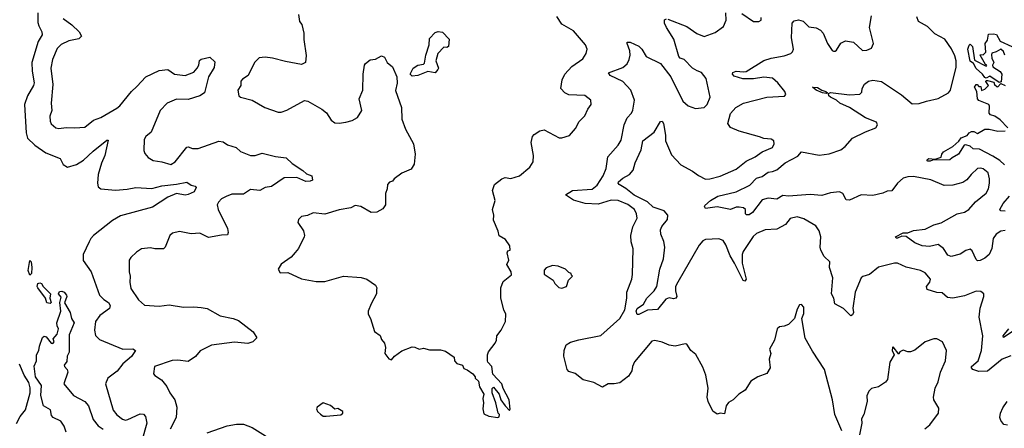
# Model space of a CAD drawing. Extents: x 2293878 to 2522763, y 823964 to 1006972.
# Tile 121 of 256: x 2325346 to 2332120, y 963330 to 966138. Entities that reach past the tile are written whole.
import ezdxf

# ---------------------------------------------------------------- set-up
doc = ezdxf.new("R2010")
doc.units = 0

msp = doc.modelspace()

# ---------------------------------------------------------------- linework, layer by layer
at = {"layer": '0CON20XD'}
for points in [[(2325470, 966185), (2325470.7, 966119.3), (2325476.9, 966095), (2325498.9, 966055), (2325500.6, 966035), (2325472.3, 965987.7), (2325430.8, 965845), (2325432, 965785), (2325444.6, 965705.4), (2325441.5, 965685), (2325399.2, 965615), (2325378.9, 965555), (2325391.5, 965361.5), (2325399.7, 965325), (2325450, 965275), (2325525, 965224.1), (2325624.2, 965185), (2325645, 965144), (2325675, 965125.8), (2325737, 965143), (2325785, 965171.9), (2325851.9, 965235), (2325945, 965310), (2325955, 965310), (2325931.1, 965205), (2325908.5, 965151.5), (2325886.8, 965075), (2325881.1, 965015), (2325885, 964990), (2325905, 964975.7), (2326005, 964967.3), (2326085, 964972.7), (2326145, 964984.4), (2326255, 964979.2), (2326325, 964997.3), (2326425, 965006.9), (2326495, 965020.7), (2326525, 965001.4), (2326554.4, 964994.4), (2326560.6, 964985), (2326546.4, 964955), (2326505, 964936.9), (2326485, 964932.5), (2326425, 964943.3), (2326365, 964918.7), (2326259.4, 964850.6), (2326038.9, 964791.1), (2325985, 964758.5), (2325855, 964656.4), (2325835.5, 964635), (2325825, 964611.2), (2325781.9, 964525), (2325782.6, 964482.6), (2325836.9, 964405), (2325895.5, 964245.5), (2325924.2, 964215), (2325958.1, 964195), (2325969.4, 964175), (2325965, 964154.3), (2325898.6, 964105), (2325868.1, 964065), (2325861.5, 964005), (2325868.3, 963968.3), (2325895, 963940.6), (2326055, 963874), (2326123.6, 963876.4), (2326142.5, 963865), (2326115, 963824.2), (2326055, 963774.3), (2326017.1, 963722.9), (2325952, 963675), (2325936.1, 963636.1), (2325990, 963455), (2326013.3, 963423.3), (2326054, 963394), (2326075, 963386.7), (2326091.2, 963391.2), (2326175, 963430), (2326197.3, 963427.3), (2326211.5, 963411.5), (2326220, 963365), (2326187, 963245)], [(2329805, 966141.2), (2329935, 966091.5), (2330005, 966043.5), (2330055, 966023.3), (2330129.7, 966050.3), (2330187.8, 966092.2), (2330205.6, 966135), (2330204, 966185)], [(2325645, 966145.8), (2325705, 966103.3), (2325755.3, 966055.3), (2325770.8, 966025), (2325752.5, 966007.5), (2325685, 965993.8), (2325631.7, 965968.3), (2325605, 965940), (2325571.2, 965865), (2325561.1, 965805), (2325573, 965693), (2325562.1, 965565), (2325566.5, 965515), (2325554.4, 965475), (2325555, 965440), (2325562.6, 965422.6), (2325595, 965395.8), (2325615, 965390), (2325665, 965397.8), (2325724.4, 965394.4), (2325795, 965400), (2325855, 965448.6), (2325905, 965466.7), (2326015, 965530), (2326035, 965546), (2326114.7, 965645.3), (2326151.5, 965678.5), (2326215, 965745.6), (2326305, 965790), (2326365, 965796), (2326410, 965765), (2326485, 965755.6), (2326545, 965777.1), (2326568.1, 965805), (2326579.2, 965825), (2326583.2, 965856.8), (2326595, 965867.5), (2326655, 965881.2), (2326688.9, 965848.9), (2326685, 965810), (2326645.6, 965745), (2326618, 965635), (2326585.4, 965614.6), (2326505, 965590.6), (2326425, 965592.7), (2326359.6, 965565), (2326311.5, 965515), (2326250, 965365), (2326215, 965335.7), (2326203.3, 965315), (2326199.7, 965239.7), (2326207.9, 965217.9), (2326230.3, 965190.3), (2326265, 965171.4), (2326325, 965162.2), (2326385, 965142.5), (2326415, 965162.2), (2326495, 965261.4), (2326505, 965264.2), (2326535, 965253.1), (2326575, 965253.1), (2326715, 965302.5), (2326745, 965298), (2326775, 965278), (2326835, 965260), (2326865, 965232), (2326935, 965205.7), (2326965, 965205.7), (2327015, 965221.1), (2327107, 965197), (2327178.3, 965188.3), (2327219.7, 965149.7), (2327295, 965101.8), (2327319.5, 965079.5), (2327355, 965065.5), (2327360, 965035), (2327345, 965027.5), (2327315, 965026.7), (2327253.5, 965053.5), (2327165, 965052.2), (2327077.7, 964992.3), (2327035, 964986.2), (2326997.5, 964965), (2326935, 964971.4), (2326885, 964938.6), (2326805, 964938.9), (2326767.2, 964922.8)], [(2327264, 966174), (2327270, 966125), (2327286.2, 966105), (2327301.4, 966045), (2327301.7, 966001.7), (2327317.7, 965892.3), (2327312.5, 965845), (2327285, 965830), (2327175, 965850), (2327084.2, 965874.2), (2327035, 965880), (2326994.3, 965875.7), (2326962, 965845), (2326918, 965755), (2326879.5, 965730.5), (2326866.7, 965715), (2326866.7, 965685), (2326846, 965655), (2326854.3, 965614.3), (2326865.8, 965605.8), (2326945, 965584.2), (2327033.3, 965535), (2327125, 965503.8), (2327145, 965503.8), (2327185, 965516), (2327305, 965582), (2327327.7, 965577.7), (2327424.4, 965524.4)], [(2327424.4, 965524.4), (2327457.4, 965497.4), (2327488.3, 965448.3), (2327515, 965430), (2327545, 965426.7), (2327590, 965435), (2327633.9, 965446.1), (2327670, 965465), (2327700, 965515), (2327682.5, 965595), (2327706.2, 965655), (2327710, 965765), (2327718.8, 965825), (2327725, 965836.7), (2327758.3, 965861.7), (2327795, 965868), (2327835, 965888.8), (2327855, 965880), (2327873.8, 965845), (2327910, 965815), (2327941.4, 965745), (2327942.3, 965702.3), (2327931.7, 965651.7), (2327972.2, 965535), (2327975.6, 965455), (2328001.4, 965385), (2328055.5, 965285), (2328066.9, 965215), (2328060, 965145), (2328038.6, 965111.4), (2327975, 965083.3), (2327922.5, 965045), (2327910.7, 965029.3), (2327889.2, 965020.8), (2327876.2, 965005), (2327874, 964975), (2327862.2, 964945), (2327862.5, 964865), (2327845, 964838.8), (2327802.5, 964815), (2327764.3, 964814.3), (2327693.3, 964855), (2327655, 964862), (2327624.2, 964845.8), (2327545, 964830.8), (2327445, 964801.2), (2327365, 964810), (2327326.4, 964793.6), (2327285, 964786.7), (2327263.8, 964765), (2327260, 964745), (2327297.7, 964687.7), (2327306.1, 964656.1), (2327303.3, 964645), (2327264.2, 964565.8), (2327242.3, 964537.7), (2327214.3, 964505.7), (2327145, 964457.5), (2327123.3, 964425), (2327138.3, 964398.3), (2327191.7, 964401.7), (2327285, 964358), (2327385, 964339.2), (2327445, 964339.2), (2327574.5, 964375.5), (2327695, 964367.1), (2327733.3, 964355), (2327793.3, 964315), (2327803.3, 964295), (2327801.2, 964285), (2327800.8, 964255), (2327763.3, 964185), (2327743.8, 964135), (2327743.3, 964115), (2327760, 964085), (2327786.4, 963996.4), (2327825, 963967.5), (2327835, 963940), (2327856.7, 963915), (2327863.3, 963885), (2327857.5, 963845), (2327885, 963807.5), (2327905, 963800), (2327923.6, 963826.4), (2327975, 963863.3), (2328045, 963889.2), (2328065, 963887.5), (2328094.1, 963874.1), (2328125, 963880), (2328165, 963870), (2328240.7, 963870.7), (2328275, 963861.2), (2328335, 963820), (2328337.5, 963795), (2328352.5, 963775), (2328392.5, 963765), (2328400.7, 963740.7), (2328425, 963732.5), (2328462.5, 963705), (2328480, 963685), (2328480, 963675), (2328502.5, 963655), (2328510, 963615), (2328540, 963565), (2328533.3, 963535), (2328537.5, 963505), (2328531.2, 963465), (2328540, 963430), (2328573.6, 963413.6), (2328635, 963403.8), (2328645, 963410), (2328646.2, 963425), (2328637.5, 963435), (2328621.2, 963505), (2328596, 963575), (2328596.7, 963603.3), (2328605, 963612.5), (2328644, 963565), (2328655.8, 963525), (2328685, 963484), (2328715, 963452.5), (2328719.3, 963460.7), (2328714, 963525), (2328672.9, 963602.9), (2328663.8, 963635), (2328601.4, 963701.4), (2328594.3, 963755), (2328566.2, 963785), (2328564, 963795), (2328564.3, 963835), (2328570.8, 963855), (2328616.2, 963915), (2328626, 963935), (2328628.8, 963965), (2328658, 964005), (2328687.5, 964065), (2328691.2, 964115), (2328675.7, 964145), (2328657.1, 964225), (2328655.7, 964295), (2328671.7, 964338.3), (2328730, 964385), (2328727.5, 964405), (2328697.5, 964455), (2328710, 964485), (2328700, 964535), (2328705, 964550), (2328720, 964555), (2328717.5, 964585), (2328687.7, 964627.7), (2328643.9, 964653.9), (2328638.8, 964685), (2328605, 964760), (2328608, 964795), (2328598.8, 964835), (2328617.1, 964895), (2328598.8, 964965), (2328612.5, 965005), (2328663.3, 965045), (2328685, 965052.9), (2328725, 965046.2), (2328783.6, 965066.4), (2328855.6, 965125), (2328877.6, 965162.4), (2328880.5, 965205), (2328864.4, 965295), (2328872.9, 965335), (2328885, 965348.8), (2328924.4, 965375.6), (2328955, 965380.8), (2329057.3, 965327.3), (2329075, 965326), (2329128.3, 965341.7), (2329170.3, 965389.7), (2329195, 965438), (2329233, 965477), (2329255, 965523.3), (2329278, 965555), (2329276.2, 965585), (2329235, 965617.1), (2329123, 965623), (2329095.4, 965635.4), (2329069.4, 965665), (2329076.9, 965725), (2329095.7, 965764.3), (2329144.3, 965815.7), (2329220.6, 965869.4), (2329243.3, 965905), (2329250, 965935), (2329237.5, 965965), (2329155, 966061.9), (2329075, 966108.6), (2329040.5, 966160.5)], [(2330749.2, 963949.2), (2330727.5, 964085), (2330741.7, 964118.3), (2330741.7, 964161.7), (2330725, 964180), (2330711.7, 964178.3), (2330695, 964150), (2330676, 964084), (2330636.1, 964043.9), (2330605, 964031.2), (2330572.7, 964027.3), (2330556.1, 964013.9), (2330538, 963935), (2330503.3, 963875), (2330512.5, 963845), (2330502, 963805), (2330508, 963745), (2330485, 963707.5), (2330425, 963683.3), (2330375, 963653.3), (2330336.6, 963593.4), (2330293.3, 963565), (2330255, 963526.7), (2330222.3, 963507.7), (2330205.9, 963484.1), (2330195, 963430), (2330165, 963433.3), (2330145, 963427.5), (2330115, 963447.5), (2330081.4, 963515), (2330075.6, 963545), (2330081.9, 963605), (2330065.6, 963695), (2330045, 963750), (2329998.3, 963838.3), (2329964.3, 963864.3), (2329935, 963907.5), (2329925, 963910), (2329855, 963894.4), (2329815, 963902.5), (2329767.1, 963922.9), (2329715.9, 963934.1), (2329695, 963928.8), (2329575, 963786), (2329561.1, 963755), (2329557.1, 963725), (2329535, 963687.5), (2329475, 963643.8), (2329435, 963635.8), (2329395, 963636.7), (2329355, 963613.3), (2329295.8, 963645.8), (2329223.6, 963663.6), (2329166.6, 963706.6), (2329125, 963720), (2329111.4, 963735), (2329088.8, 963825), (2329091.2, 963865), (2329106, 963904), (2329135, 963921.2), (2329191.7, 963938.3), (2329345, 963968.1), (2329475.3, 964084.7), (2329508.7, 964145), (2329523.7, 964223.7), (2329524, 964265), (2329557.1, 964355), (2329562.1, 964387.9), (2329565.7, 964564.3), (2329552.6, 964612.6), (2329550.5, 964655), (2329564.4, 964715), (2329593.5, 964775), (2329590, 964805), (2329575, 964834.5), (2329529, 964869), (2329463.3, 964895), (2329415, 964898), (2329325, 964871.3), (2329236.1, 964876.1), (2329157.1, 964897.1), (2329100, 964935), (2329150, 964965), (2329285, 964973.3), (2329318.8, 965001.2), (2329359.1, 965065), (2329381.1, 965115), (2329393.2, 965196.8), (2329462.2, 965275), (2329485, 965310.8), (2329503.7, 965416.3), (2329525.3, 965464.7), (2329555.5, 965495), (2329564.6, 965515.4), (2329574.6, 965585), (2329549.5, 965655), (2329495, 965713.5), (2329408.8, 965755), (2329396.2, 965773.8), (2329495, 965809.5), (2329525, 965835.8), (2329539.6, 965865), (2329545.3, 965895), (2329543.8, 965925), (2329524.4, 965975), (2329526.1, 965983.9), (2329545, 965983.3), (2329605.4, 965955.4), (2329625.4, 965935.4), (2329655.5, 965885.5), (2329755, 965837.5), (2329826.2, 965746.2), (2329907.4, 965577.4), (2329945, 965545.8), (2329995, 965528), (2330055, 965534.2), (2330075, 965556.2), (2330095.7, 965605), (2330069.4, 965735), (2330035.7, 965775), (2330006.3, 965786.3), (2329975, 965805.6), (2329918, 965865), (2329890, 965875), (2329880, 965885), (2329845.5, 966005), (2329795, 966083.8), (2329782.9, 966115), (2329782.9, 966137.1), (2329795, 966143.8)], [(2332165, 963827.8), (2332105, 963805.5), (2332005, 963722.1), (2331945, 963720.8), (2331902.7, 963735), (2331893.1, 963745), (2331893.2, 963755), (2331940.4, 963795), (2331963.3, 963865), (2331970.9, 963965), (2331947.9, 964095), (2331954.1, 964155), (2331978.5, 964235), (2331978, 964255), (2331959.3, 964269.3), (2331925, 964272.2), (2331845, 964240.8), (2331765.6, 964224.4), (2331728.8, 964228.8), (2331692.4, 964262.4), (2331655, 964264.4), (2331588.8, 964285), (2331584.2, 964305), (2331607.5, 964335), (2331612, 964355), (2331575, 964399.2), (2331542.5, 964415), (2331445, 964438.1), (2331385, 964464.2), (2331365, 964464.4), (2331255, 964437.3), (2331192.6, 964387.4), (2331146.3, 964373.7), (2331135.7, 964365), (2331093.1, 964266.9), (2331078.6, 964155), (2331082, 964125), (2331075, 964110), (2331064.1, 964104.1), (2331013.3, 964153.3), (2330953.1, 964185), (2330946.9, 964225), (2330930.4, 964255), (2330939.2, 964365), (2330916, 964435), (2330919.2, 964475), (2330880.9, 964510.9), (2330857.8, 964555), (2330852.5, 964575), (2330856.7, 964645), (2330847.2, 964687.2), (2330822.4, 964722.4), (2330739.9, 964769.9), (2330695, 964782.7), (2330647.6, 964772.4), (2330615, 964730.6), (2330555, 964699.4), (2330475, 964693.8), (2330415, 964670), (2330391.7, 964648.3), (2330323.6, 964545), (2330316.2, 964525), (2330317.3, 964465), (2330344.2, 964355), (2330335, 964340.8), (2330323.1, 964345), (2330264.7, 964465), (2330232.7, 964515), (2330205, 964590), (2330185, 964620.8), (2330155, 964632.2), (2330065, 964627.1), (2330045, 964617.5), (2330020.1, 964589.9), (2329874.3, 964335.7), (2329858.7, 964305), (2329857.6, 964275), (2329865.8, 964235), (2329859.5, 964225), (2329845, 964220.7), (2329815, 964226.3), (2329791.7, 964218.3), (2329735, 964146.8), (2329665, 964141.1), (2329605, 964112.3), (2329593.1, 964113.1), (2329588.1, 964135), (2329595, 964154.6), (2329636.6, 964183.4), (2329661.4, 964225), (2329710.8, 964275), (2329728.2, 964305), (2329748.9, 964425), (2329775.3, 964495), (2329784.6, 964575), (2329777.3, 964615), (2329756.5, 964665), (2329754.4, 964695), (2329762.8, 964717.2), (2329802, 964765), (2329806, 964795), (2329778.8, 964825), (2329705, 964850), (2329665.6, 964885.6), (2329572.8, 964932.8), (2329515, 964978.8), (2329470.9, 965005), (2329463.6, 965015), (2329465.4, 965025), (2329495, 965048.2), (2329540.8, 965075), (2329565.7, 965105), (2329580.6, 965155), (2329621.3, 965245), (2329633.5, 965305), (2329710, 965365), (2329755, 965438.6), (2329765, 965440), (2329776.2, 965425), (2329789.1, 965345), (2329788.9, 965305), (2329829.7, 965209.7), (2329895, 965141.2), (2329975, 965097.1), (2330015, 965066.9), (2330065, 965043.3), (2330095, 965044.6), (2330165, 965064.1), (2330275, 965111.1), (2330343.5, 965166.5), (2330404.7, 965195.3), (2330455, 965230.6), (2330525, 965260), (2330535.6, 965285), (2330534, 965305), (2330515, 965316.4), (2330465, 965322.5), (2330435, 965333.6), (2330295, 965371.8), (2330235, 965397.5), (2330218.1, 965425), (2330236.6, 965493.4), (2330272, 965535), (2330325, 965564.4), (2330485, 965605.5), (2330608, 965612), (2330616.7, 965625), (2330610, 965645), (2330562.2, 965705), (2330525.7, 965735.7), (2330465, 965743.6), (2330395, 965731.5), (2330321.3, 965731.3), (2330261, 965751), (2330250.4, 965765), (2330252.1, 965775), (2330275, 965784.6), (2330325, 965779.1), (2330345, 965782.7), (2330465, 965858.2), (2330515, 965873.5), (2330605, 965888.8), (2330651.2, 965905), (2330663.2, 965916.8), (2330668.6, 965935), (2330656.7, 966013.3), (2330660, 966115), (2330675, 966131.2), (2330705, 966137.5), (2330735, 966127.1), (2330775, 966090), (2330825, 966082.9), (2330856.2, 966066.2), (2330873.3, 966045), (2330904.4, 965975), (2330935, 965926.7), (2330945, 965921.2), (2330955, 965921.2), (2330965, 965930), (2330995, 965976.2), (2331027.7, 965992.3), (2331082.9, 965982.9), (2331145, 965926), (2331175, 965928), (2331205, 965943.3), (2331220, 965975), (2331193.3, 966085), (2331206.2, 966165)], [(2332125, 964690.7), (2332095, 964684.6), (2332064.5, 964665), (2332042.1, 964635), (2332034.5, 964565), (2332015.6, 964525), (2331985, 964498.6), (2331953.9, 964483.9), (2331935, 964480.8), (2331925, 964490), (2331899.3, 964549.3), (2331885, 964560.8), (2331855, 964553.3), (2331815, 964526.4), (2331755, 964510), (2331730.7, 964520.7), (2331701.2, 964565), (2331665, 964593.1), (2331605, 964578.6), (2331555, 964584.2), (2331505, 964603.9), (2331445, 964647.3), (2331415, 964650.5), (2331385, 964636), (2331376.4, 964636.4), (2331371.2, 964645), (2331425, 964673.1), (2331455, 964673.5), (2331495, 964689.6), (2331575, 964698), (2331635, 964729.6), (2331685, 964742.9), (2331795, 964804.5), (2331845, 964815.6), (2331875.8, 964835), (2331922.6, 964887.4), (2331995, 964945.7), (2332011.5, 964975), (2332017.5, 965015), (2332018.1, 965045), (2332009.4, 965085), (2331975, 965114.5), (2331955, 965119.1), (2331934.7, 965115.3), (2331892.2, 965075), (2331861.4, 965038.6), (2331835, 965018.6), (2331765, 965002), (2331705, 964998), (2331615, 965038.9), (2331495, 965060), (2331455, 965057.8), (2331425, 965048.6), (2331385, 965015.7), (2331345, 964962.5), (2331315, 964959.4), (2331285, 964945.6), (2331215, 964929.5), (2331135, 964935.5), (2331055, 964897.5), (2331031.5, 964901.5), (2331007.9, 964945), (2330985, 964955.9), (2330925, 964948), (2330865, 964929.1), (2330785, 964937.1), (2330635, 964926.4), (2330595, 964930.8), (2330555, 964904.2), (2330495, 964911.5), (2330455, 964901.3), (2330386.4, 964813.6), (2330365, 964797.1), (2330346.8, 964796.8), (2330339.2, 964805), (2330340, 964835), (2330324.5, 964844.5), (2330295, 964850), (2330275, 964850), (2330235, 964834.5), (2330145, 964851.9), (2330065, 964841.2), (2330056.7, 964855), (2330059.3, 964860.7), (2330099.2, 964895), (2330150, 964925), (2330275, 964955.4), (2330369.2, 965000.8), (2330415, 965048.6), (2330455, 965060.9), (2330495, 965090.9), (2330525, 965094.6), (2330555, 965107.5), (2330613.3, 965155), (2330698.5, 965201.5), (2330725, 965230), (2330845, 965206.2), (2330915, 965215.5), (2330996, 965245), (2331025, 965267.1), (2331075, 965324.5), (2331165, 965368.1), (2331236.7, 965395), (2331247.1, 965415), (2331240, 965435), (2331165, 965463.6), (2331055.2, 965535.2), (2330988.1, 965565), (2330965.9, 965585.9), (2330923.5, 965605), (2330913.3, 965615), (2330910, 965630), (2330925, 965637.1), (2331055, 965622.9), (2331125, 965626.2), (2331139.5, 965640.5), (2331142, 965665), (2331158.8, 965695), (2331185, 965716), (2331215, 965722.5), (2331275, 965714), (2331412.2, 965622.2), (2331485, 965560), (2331535, 965561.5), (2331585, 965579.4), (2331665, 965595.7), (2331736.7, 965635), (2331750, 965655), (2331788.1, 965811.9), (2331788.5, 965855), (2331779.4, 965889.4), (2331757.2, 965937.2), (2331710.8, 966005), (2331641.3, 966041.3), (2331591.7, 966091.7), (2331529.2, 966125), (2331518.3, 966158.3)], [(2330315, 966180.6), (2330395, 966126.7), (2330430, 966125), (2330446.7, 966135), (2330447, 966153)], [(2328045, 965750), (2328032.5, 965765), (2328052.5, 965805), (2328085, 965826), (2328125, 965833.3), (2328130.7, 965839.3), (2328140, 965895), (2328163.3, 965965), (2328165, 966010), (2328205, 966050), (2328225, 966056.7), (2328255, 966052.5), (2328300, 966005), (2328296.7, 965955), (2328285, 965947.5), (2328265, 965950), (2328222.5, 965905), (2328210, 965855), (2328226.7, 965805), (2328223.3, 965795), (2328205, 965774), (2328155, 965783.3), (2328085, 965754.2), (2328045, 965750)], [(2332122.5, 965895), (2332115, 965920), (2332095, 965936.7), (2332063.6, 965916.4), (2332035, 965907.5), (2332032.3, 965897.7), (2332034.2, 965874.2), (2332046.7, 965845), (2332037.5, 965825), (2332040, 965815), (2332091.7, 965781.7), (2332103.3, 965765), (2332098, 965712), (2332085, 965707.5), (2332020.8, 965749.2), (2331995, 965737.5), (2331985, 965740), (2331970, 965765), (2331925, 965802.5), (2331907.3, 965837.3), (2331885, 965853.8), (2331869.6, 965935), (2331877.8, 965962.2), (2331885, 965970), (2331901.1, 965955), (2331915, 965861.2), (2331995, 965820), (2332000, 965825), (2331990, 965830), (2331952.5, 965895), (2331955, 965900), (2331975, 965897.5), (2331992.5, 965915), (2331987.5, 965975), (2332005, 965997.5), (2332012.1, 966037.9), (2332045, 966041.9), (2332065, 966035.7), (2332091.7, 965991.7), (2332170.8, 965955)], [(2332145, 965396), (2332091.1, 965451.1), (2332055, 965474.7), (2332025, 965484.7), (2332016.2, 965495), (2332017.5, 965545), (2332012.5, 965555), (2331945, 965583.4), (2331935, 965594.5), (2331931.2, 965645), (2331913.8, 965675), (2331925, 965693.8), (2331933.3, 965693.3), (2331945, 965680), (2331958.3, 965678.3), (2331962.5, 965652.5), (2331985, 965660), (2332010, 965685), (2331992.5, 965712.5), (2331995, 965720), (2332005, 965720), (2332048.3, 965708.3), (2332053, 965693), (2332068.3, 965678.3), (2332075, 965677.5), (2332095, 965700), (2332125.6, 965685.6)], [(2330895, 965631.2), (2330870, 965635), (2330825, 965654.7), (2330800, 965675), (2330835, 965671.9), (2330863.8, 965653.8), (2330892.5, 965645), (2330902.5, 965635), (2330895, 965631.2)], [(2332120.3, 965140.3), (2332089.9, 965169.9), (2332040.7, 965200.7), (2331948.3, 965248.3), (2331905, 965251.8), (2331885, 965270), (2331855, 965277.5), (2331843.6, 965276.4), (2331805, 965213.3), (2331760.2, 965189.8), (2331745, 965174.1), (2331626.4, 965173.6), (2331610, 965165), (2331593.3, 965165), (2331587.5, 965175), (2331600, 965185), (2331645, 965180), (2331685, 965192.5), (2331690, 965215), (2331700.5, 965229.5), (2331765, 965267.5), (2331806.2, 965303.8), (2331822.7, 965327.3), (2331865, 965342.5), (2331878.8, 965361.2), (2331895, 965370.8), (2331910.9, 965370.9), (2331935, 965356), (2331985.6, 965385.6), (2332015, 965385.6), (2332075, 965373.1), (2332125, 965374.3)], [(2326767.2, 964922.8), (2326735, 964908), (2326713.1, 964885), (2326704.4, 964865), (2326711.9, 964835), (2326775.8, 964704.2), (2326781.4, 964675), (2326775, 964658.8), (2326735, 964657.8), (2326645, 964641.5), (2326585, 964671.1), (2326525, 964667.8), (2326445, 964682), (2326397.7, 964672.3), (2326380, 964655), (2326348, 964575), (2326335.7, 964564.3), (2326275, 964564.3), (2326245, 964570.8), (2326185, 964564.2), (2326148.8, 964541.2), (2326111.2, 964505), (2326100, 964485), (2326100, 964405), (2326107.1, 964375), (2326104.3, 964335), (2326111.7, 964291.7), (2326163.2, 964213.2), (2326205, 964176.2), (2326305, 964169.2), (2326375, 964179.4), (2326473.3, 964163.3), (2326545, 964165.6), (2326595, 964159.5), (2326635, 964153.1), (2326725, 964102.5), (2326815, 964084.4), (2326850.3, 964070.3), (2326953, 963993), (2326977, 963953), (2326950, 963925), (2326915.9, 963914.1), (2326825, 963921.9), (2326665, 963900.5), (2326586.6, 963863.4), (2326556, 963824), (2326505, 963790), (2326435, 963798.9), (2326395, 963795.7), (2326273.8, 963755), (2326266.7, 963705), (2326275, 963693.3), (2326322.7, 963662.7), (2326358, 963618), (2326378.6, 963575), (2326412.9, 963525), (2326427.5, 963475), (2326422.1, 963405), (2326381.9, 963325)], [(2332125, 964822.2), (2332095.7, 964825.7), (2332088, 964835), (2332111.1, 964875), (2332155.6, 964925)], [(2325415, 964383.3), (2325404.5, 964415), (2325415, 964482.5), (2325426.2, 964475), (2325430, 964435), (2325427.5, 964395), (2325415, 964383.3)], [(2329075, 964292.5), (2329107.5, 964305), (2329121.7, 964348.3), (2329150, 964375), (2329141.7, 964381.7), (2329140, 964395), (2329125, 964400), (2329100, 964425), (2329050, 964445), (2329011.7, 964448.3), (2328967, 964433), (2328953.6, 964416.4), (2328955, 964390), (2329015, 964347.5), (2329027.5, 964325), (2329055, 964297.5), (2329075, 964292.5)], [(2325555, 964187.5), (2325533, 964193), (2325523.8, 964225), (2325471.2, 964295), (2325466.7, 964305), (2325470, 964325), (2325485, 964330), (2325496.4, 964326.4), (2325507.5, 964305), (2325557.5, 964255), (2325553.8, 964225), (2325562.5, 964195), (2325555, 964187.5)], [(2325665, 963303.5), (2325652.7, 963345), (2325629.5, 963379.5), (2325576, 963405), (2325565, 963417.5), (2325557.9, 963457.9), (2325508.8, 963485), (2325491.9, 963555), (2325495.7, 963625), (2325455, 963684.3), (2325445, 963757.5), (2325462.5, 963795), (2325462.9, 963835), (2325478.8, 963865), (2325482.5, 963895), (2325503.8, 963955), (2325515, 963963.3), (2325528.3, 963958.3), (2325562.5, 963915), (2325575, 963912.5), (2325582.5, 963925), (2325577.5, 963945), (2325603.9, 963976.1), (2325612.5, 964015), (2325603.3, 964035), (2325602.5, 964055), (2325630, 964135), (2325623.3, 964195), (2325631.7, 964231.7), (2325613.3, 964255), (2325620.7, 964269.3), (2325635, 964272.5), (2325652.5, 964265), (2325668.8, 964245), (2325671.2, 964235), (2325653.6, 964193.6), (2325693.8, 964125), (2325703.3, 964085), (2325720, 964055), (2325686.4, 963973.6), (2325685.8, 963854.2), (2325673.3, 963825), (2325670.5, 963789.5), (2325652.5, 963765), (2325653.3, 963755), (2325673.6, 963733.6), (2325677.5, 963715), (2325650.8, 963635), (2325715.3, 963555.3), (2325794.2, 963515), (2325819.1, 963485), (2325850.7, 963390.7), (2325886.9, 963346.9), (2325920.9, 963325)], [(2332193.8, 964006.2), (2332113.3, 963955), (2332111.2, 963965), (2332150, 964015)], [(2331002.2, 963312.2), (2330953.1, 963425), (2330938.9, 963525), (2330883.1, 963735), (2330799.8, 963859.8), (2330749.2, 963949.2)], [(2331572.7, 963327.3), (2331606.7, 963355), (2331666.2, 963435), (2331669.3, 963469.3), (2331635.8, 963525.8), (2331632.9, 963545), (2331643.1, 963605), (2331665, 963650), (2331680.5, 963715), (2331714.4, 963795), (2331721.4, 963865), (2331693.9, 963923.9), (2331655, 963946.2), (2331634, 963946), (2331575, 963923.8), (2331505, 963866.2), (2331475, 963856.2), (2331455, 963856.2), (2331425, 963867.5), (2331400, 963855), (2331395, 963840), (2331355, 963890), (2331350, 963885), (2331347.5, 963865), (2331362.5, 963835), (2331333.3, 963785), (2331316.2, 963665), (2331302.5, 963647.5), (2331255, 963616.2), (2331207, 963603), (2331188.6, 963585), (2331173.9, 963553.9), (2331176, 963515), (2331153.8, 963425), (2331136.7, 963395), (2331140, 963365), (2331123.3, 963285)], [(2325325, 963363.1), (2325349.7, 963410.3), (2325385, 963458.1), (2325418.8, 963575), (2325418, 963608), (2325408.3, 963645), (2325375.8, 963695), (2325345, 963771.4)], [(2327455, 963413.8), (2327555, 963422.5), (2327570, 963435), (2327570, 963445), (2327535, 963466.7), (2327515, 963462.5), (2327485, 963486.7), (2327433.6, 963506.4), (2327393.6, 963476.4), (2327387.5, 963465), (2327393.8, 963445), (2327415, 963426.7), (2327435, 963413.8), (2327455, 963413.8)], [(2332140.9, 963350.9), (2332117.1, 963357.1), (2332095, 963383.3), (2332090, 963405), (2332094.4, 963435), (2332108.6, 963471.4), (2332140, 963515)], [(2326635, 963299.2), (2326772.9, 963347.1), (2326837.8, 963357.8), (2326885, 963357.8), (2326946.1, 963336.1), (2327117.4, 963227.4)]]:
    msp.add_lwpolyline(points, dxfattribs=at)

doc.saveas('drawing.dxf')
